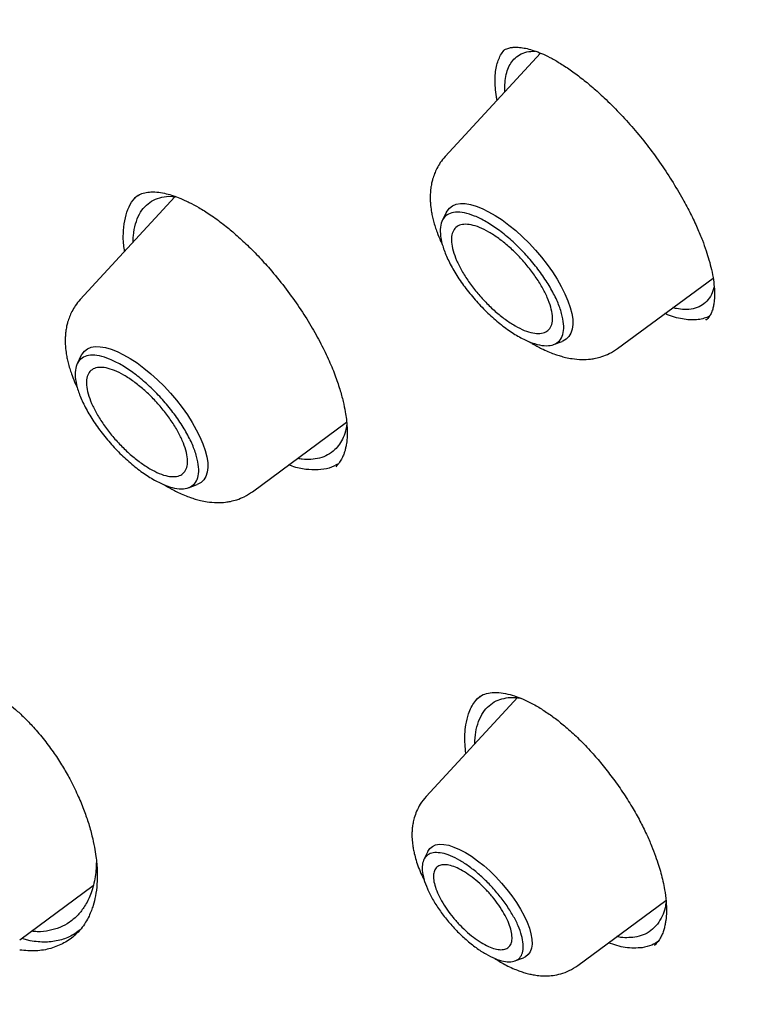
# Model space of a CAD drawing. Header units: millimetres. Extents: x 8 to 849, y 12 to 2010.
# Tile 17 of 111: x 666 to 676, y 742 to 755. Entities that reach past the tile are written whole.
import ezdxf

# ---------------------------------------------------------------- set-up
doc = ezdxf.new("R2010")
doc.units = ezdxf.units.MM

msp = doc.modelspace()

# ---------------------------------------------------------------- linework, layer by layer
at = {"color": 7, "linetype": 'Continuous', "lineweight": 30}
for p, q in [((673.127, 754.283), (671.886, 752.934)), ((668.364, 752.411), (667.129, 751.07)), ((667.84, 752.39), (667.844, 752.394)), ((668.284, 752.416), (668.377, 752.411)), ((671.902, 752.209), (671.848, 752.099)), ((674.132, 750.432), (675.377, 751.351)), ((675.281, 750.809), (675.278, 750.806)), ((675.298, 750.812), (675.282, 750.803)), ((673.298, 750.484), (673.412, 750.525)), ((667.144, 750.344), (667.091, 750.235)), ((669.375, 748.567), (670.602, 749.473)), ((668.541, 748.619), (668.655, 748.661)), ((672.831, 745.891), (671.637, 744.594)), ((672.303, 745.868), (672.307, 745.872)), ((671.66, 743.878), (671.609, 743.773)), ((666.341, 742.726), (667.3, 743.434)), ((673.614, 742.392), (674.764, 743.241)), ((666.477, 742.713), (666.367, 742.745)), ((674.624, 742.669), (674.613, 742.658)), ((672.795, 742.451), (672.905, 742.491))]:
    msp.add_line(p, q, dxfattribs=at)
at = {"color": 7, "linetype": 'Continuous', "lineweight": 30, "flags": 128}
for points in [[(671.902, 752.209), (671.91, 752.224), (671.941, 752.263), (671.98, 752.293), (672.028, 752.312), (672.084, 752.322), (672.146, 752.321), (672.215, 752.31), (672.29, 752.288), (672.369, 752.257), (672.452, 752.216), (672.539, 752.167), (672.627, 752.108), (672.716, 752.042), (672.805, 751.969), (672.893, 751.89), (672.979, 751.805), (673.062, 751.715), (673.141, 751.623), (673.215, 751.528), (673.284, 751.432), (673.346, 751.335), (673.4, 751.24), (673.447, 751.146), (673.486, 751.056), (673.516, 750.969), (673.536, 750.888), (673.548, 750.813), (673.55, 750.744), (673.542, 750.683), (673.525, 750.631), (673.499, 750.587), (673.464, 750.553), (673.42, 750.528), (673.412, 750.525)], [(667.144, 750.344), (667.153, 750.36), (667.184, 750.399), (667.223, 750.428), (667.271, 750.448), (667.326, 750.457), (667.389, 750.456), (667.458, 750.445), (667.533, 750.424), (667.612, 750.392), (667.695, 750.352), (667.782, 750.302), (667.87, 750.244), (667.959, 750.178), (668.048, 750.104), (668.136, 750.025), (668.222, 749.94), (668.305, 749.851), (668.384, 749.758), (668.458, 749.663), (668.527, 749.567), (668.588, 749.47), (668.643, 749.375), (668.69, 749.281), (668.729, 749.191), (668.759, 749.105), (668.779, 749.023), (668.791, 748.948), (668.793, 748.88), (668.785, 748.819), (668.768, 748.766), (668.742, 748.723), (668.707, 748.688), (668.663, 748.664), (668.655, 748.661)], [(671.66, 743.878), (671.66, 743.878), (671.686, 743.916), (671.72, 743.944), (671.762, 743.963), (671.812, 743.971), (671.869, 743.969), (671.932, 743.958), (672, 743.936), (672.073, 743.905), (672.149, 743.865), (672.228, 743.816), (672.308, 743.758), (672.388, 743.694), (672.468, 743.624), (672.545, 743.548), (672.62, 743.467), (672.691, 743.384), (672.756, 743.298), (672.816, 743.211), (672.87, 743.125), (672.916, 743.039), (672.954, 742.957), (672.983, 742.878), (673.004, 742.803), (673.016, 742.735), (673.018, 742.672), (673.011, 742.618), (672.995, 742.572), (672.969, 742.534), (672.935, 742.506), (672.905, 742.491)]]:
    msp.add_lwpolyline(points, dxfattribs=at)
at = {"color": 7, "linetype": 'Continuous', "lineweight": 30}
for points, knots in [([(700.128, 746.852), (700.186, 746.907), (700.299, 747.013), (700.438, 747.15), (700.552, 747.266), (700.657, 747.376), (700.76, 747.486), (700.86, 747.596), (700.959, 747.708), (701.059, 747.825), (701.163, 747.951), (701.276, 748.092), (701.396, 748.247), (701.52, 748.414), (701.632, 748.571), (701.731, 748.715), (701.817, 748.845), (701.9, 748.973), (701.979, 749.101), (702.054, 749.225), (702.122, 749.341), (702.178, 749.438), (702.223, 749.518), (702.263, 749.591), (702.307, 749.673), (702.357, 749.768), (702.412, 749.874), (702.469, 749.986), (702.53, 750.111), (702.594, 750.247), (702.661, 750.394), (702.726, 750.541), (702.787, 750.684), (702.842, 750.818), (702.889, 750.937), (702.927, 751.033), (702.956, 751.11), (702.98, 751.175), (703.005, 751.244), (703.035, 751.326), (703.068, 751.421), (703.105, 751.528), (703.143, 751.642), (703.181, 751.761), (703.22, 751.884), (703.258, 752.011), (703.295, 752.138), (703.329, 752.257), (703.357, 752.36), (703.379, 752.444), (703.397, 752.513), (703.414, 752.577), (703.431, 752.648), (703.451, 752.73), (703.473, 752.822), (703.504, 752.955), (703.543, 753.131), (703.587, 753.345), (703.63, 753.565), (703.669, 753.787), (703.706, 754.011), (703.74, 754.238), (703.77, 754.455), (703.795, 754.657), (703.815, 754.838), (703.833, 755.004), (703.847, 755.154), (703.86, 755.298), (703.873, 755.455), (703.886, 755.634), (703.899, 755.839), (703.911, 756.064), (703.921, 756.312), (703.927, 756.539), (703.931, 756.741), (703.933, 756.908), (703.934, 757.073), (703.934, 757.225), (703.933, 757.359), (703.931, 757.473), (703.93, 757.564), (703.928, 757.635), (703.927, 757.694), (703.925, 757.759), (703.923, 757.836), (703.92, 757.929), (703.916, 758.045), (703.91, 758.186), (703.902, 758.352), (703.892, 758.529), (703.877, 758.79), (703.852, 759.129), (703.816, 759.543), (703.778, 759.917), (703.74, 760.252), (703.703, 760.548), (703.665, 760.833), (703.627, 761.101), (703.591, 761.345), (703.556, 761.563), (703.528, 761.738), (703.505, 761.876), (703.487, 761.98), (703.47, 762.076), (703.452, 762.175), (703.432, 762.288), (703.408, 762.422), (703.379, 762.573), (703.347, 762.738), (703.305, 762.955), (703.25, 763.223), (703.182, 763.543), (703.109, 763.871), (703.022, 764.254), (702.914, 764.7), (702.783, 765.219), (702.663, 765.67), (702.56, 766.043), (702.479, 766.328), (702.394, 766.621), (702.307, 766.916), (702.212, 767.229), (702.114, 767.546), (702.014, 767.86), (701.922, 768.144), (701.839, 768.397), (701.774, 768.592), (701.725, 768.734), (701.694, 768.825), (701.671, 768.894), (701.654, 768.943), (701.64, 768.984), (701.624, 769.031), (701.597, 769.107), (701.559, 769.216), (701.508, 769.364), (701.444, 769.544), (701.368, 769.756), (701.28, 769.999), (701.179, 770.272), (701.066, 770.574), (700.945, 770.895), (700.793, 771.287), (700.618, 771.732), (700.42, 772.221), (700.23, 772.682), (700.048, 773.113), (699.887, 773.489), (699.745, 773.814), (699.624, 774.09), (699.509, 774.347), (699.401, 774.587), (699.277, 774.862), (699.127, 775.188), (698.945, 775.579), (698.746, 776.001), (698.529, 776.454), (698.293, 776.938), (698.05, 777.427), (697.803, 777.919), (697.551, 778.409), (697.285, 778.921), (697.011, 779.44), (696.736, 779.952), (696.47, 780.441), (696.204, 780.922), (695.942, 781.391), (695.683, 781.847), (695.438, 782.274), (695.207, 782.671), (694.997, 783.029), (694.808, 783.349), (694.635, 783.64), (694.461, 783.929), (694.28, 784.228), (694.065, 784.581), (693.812, 784.993), (693.517, 785.466), (693.191, 785.984), (692.832, 786.547), (692.437, 787.156), (692.019, 787.793), (691.587, 788.441), (691.081, 789.189), (690.503, 790.029), (689.852, 790.956), (689.202, 791.865), (688.552, 792.754), (687.905, 793.624), (687.145, 794.629), (686.26, 795.772), (685.241, 797.055), (684.203, 798.329), (683.146, 799.593), (682.077, 800.839), (680.999, 802.065), (679.913, 803.272), (678.812, 804.464), (677.755, 805.582), (676.744, 806.628), (675.781, 807.602), (674.811, 808.564), (673.834, 809.512), (672.85, 810.447), (671.925, 811.307), (671.055, 812.099), (670.239, 812.831), (669.404, 813.566), (668.55, 814.302), (667.679, 815.04), (666.877, 815.705), (666.16, 816.289), (665.54, 816.787), (664.944, 817.258), (664.375, 817.702), (663.832, 818.12), (663.324, 818.505), (662.851, 818.86), (662.407, 819.189), (661.972, 819.508), (661.535, 819.824), (661.17, 820.085), (660.881, 820.291), (660.668, 820.441), (660.454, 820.591), (660.237, 820.742), (660.016, 820.896), (659.786, 821.054), (659.54, 821.222), (659.275, 821.402), (658.987, 821.596), (658.676, 821.804), (658.327, 822.035), (657.939, 822.289), (657.51, 822.566), (657.052, 822.858), (656.567, 823.162), (656.054, 823.479), (655.513, 823.807), (654.945, 824.146), (654.559, 824.37), (654.361, 824.485)], [0, 0, 0, 0, 0.00328, 0.006388, 0.009271, 0.011821, 0.014047, 0.016721, 0.019258, 0.021891, 0.024848, 0.028057, 0.031554, 0.035263, 0.039126, 0.041959, 0.044759, 0.047516, 0.050229, 0.052891, 0.055318, 0.057422, 0.058849, 0.060242, 0.061891, 0.063803, 0.065974, 0.068236, 0.070486, 0.073334, 0.076163, 0.078975, 0.081756, 0.084289, 0.086494, 0.088372, 0.089618, 0.090694, 0.091928, 0.093409, 0.095137, 0.097096, 0.099146, 0.101254, 0.103422, 0.105648, 0.10793, 0.110032, 0.111808, 0.113258, 0.114303, 0.115339, 0.116547, 0.117927, 0.119479, 0.121204, 0.124648, 0.128232, 0.131823, 0.135422, 0.13903, 0.142645, 0.146238, 0.149309, 0.152124, 0.154682, 0.156986, 0.159089, 0.161301, 0.164157, 0.167237, 0.1706, 0.17428, 0.178277, 0.180659, 0.18314, 0.185618, 0.187824, 0.189746, 0.191382, 0.192734, 0.193641, 0.194389, 0.195282, 0.196388, 0.197705, 0.199234, 0.201308, 0.203676, 0.206215, 0.208724, 0.214564, 0.220216, 0.225679, 0.229733, 0.233676, 0.237507, 0.241062, 0.244253, 0.24708, 0.249542, 0.251071, 0.252415, 0.253576, 0.254768, 0.256231, 0.257932, 0.259894, 0.262041, 0.264215, 0.268157, 0.272173, 0.276265, 0.280465, 0.286407, 0.292753, 0.299505, 0.302828, 0.306241, 0.309743, 0.313329, 0.316787, 0.320853, 0.324545, 0.327864, 0.330809, 0.33338, 0.33466, 0.335759, 0.336561, 0.337064, 0.337434, 0.337982, 0.338717, 0.340059, 0.341765, 0.343836, 0.346272, 0.349073, 0.352179, 0.355636, 0.359395, 0.363097, 0.368925, 0.374407, 0.379543, 0.384333, 0.388778, 0.392027, 0.395063, 0.397886, 0.400496, 0.402978, 0.406915, 0.411175, 0.415758, 0.420664, 0.425892, 0.431443, 0.436458, 0.441709, 0.447198, 0.452854, 0.458304, 0.463494, 0.468425, 0.473548, 0.478358, 0.482853, 0.487033, 0.4909, 0.494136, 0.497114, 0.500067, 0.503206, 0.50653, 0.511165, 0.516118, 0.521389, 0.527391, 0.533758, 0.540488, 0.547311, 0.554052, 0.563931, 0.573628, 0.583142, 0.592475, 0.601625, 0.610608, 0.624277, 0.637945, 0.651612, 0.665278, 0.678944, 0.692366, 0.705788, 0.71921, 0.732632, 0.744022, 0.755412, 0.766802, 0.778193, 0.789584, 0.801008, 0.810159, 0.819491, 0.829005, 0.838699, 0.848576, 0.858633, 0.86588, 0.872896, 0.879615, 0.886038, 0.892164, 0.897993, 0.903218, 0.908178, 0.913019, 0.917957, 0.922994, 0.92538, 0.927787, 0.930216, 0.932666, 0.935138, 0.937754, 0.940494, 0.943502, 0.946777, 0.950319, 0.954129, 0.958696, 0.963597, 0.96883, 0.974397, 0.980298, 0.986531, 0.993099, 1, 1, 1, 1]), ([(616.139, 814.454), (616.148, 814.461), (616.236, 814.533), (616.411, 814.661), (616.663, 814.837), (616.924, 815.003), (617.192, 815.161), (617.467, 815.31), (617.749, 815.451), (618.039, 815.582), (618.335, 815.705), (618.639, 815.819), (618.949, 815.924), (619.266, 816.02), (619.59, 816.107), (619.921, 816.186), (620.259, 816.255), (620.603, 816.316), (620.953, 816.367), (621.31, 816.41), (621.674, 816.444), (622.043, 816.469), (622.419, 816.485), (622.802, 816.492), (623.19, 816.49), (623.584, 816.479), (623.985, 816.46), (624.391, 816.431), (624.803, 816.393), (625.221, 816.347), (625.644, 816.291), (626.073, 816.227), (626.507, 816.154), (626.947, 816.071), (627.392, 815.98), (627.842, 815.88), (628.297, 815.771), (628.758, 815.654), (629.223, 815.527), (629.692, 815.392), (630.167, 815.248), (630.646, 815.095), (631.13, 814.933), (631.617, 814.763), (632.109, 814.584), (632.606, 814.396), (633.106, 814.2), (633.61, 813.996), (634.118, 813.782), (634.629, 813.561), (635.144, 813.331), (635.663, 813.092), (636.185, 812.845), (636.71, 812.59), (637.238, 812.327), (637.769, 812.056), (638.303, 811.776), (638.839, 811.488), (639.378, 811.193), (639.92, 810.889), (640.464, 810.578), (641.01, 810.259), (641.559, 809.932), (642.109, 809.598), (642.661, 809.256), (643.215, 808.906), (643.771, 808.55), (644.328, 808.185), (644.886, 807.814), (645.446, 807.435), (646.007, 807.05), (646.569, 806.657), (647.131, 806.257), (647.695, 805.851), (648.259, 805.438), (648.823, 805.018), (649.388, 804.591), (649.953, 804.158), (650.518, 803.719), (651.083, 803.274), (651.648, 802.822), (652.213, 802.364), (652.778, 801.9), (653.341, 801.431), (653.905, 800.956), (654.467, 800.475), (655.029, 799.988), (655.589, 799.496), (656.148, 798.999), (656.707, 798.496), (657.263, 797.988), (657.818, 797.476), (658.372, 796.958), (658.924, 796.436), (659.474, 795.909), (660.022, 795.377), (660.567, 794.841), (661.111, 794.301), (661.652, 793.756), (662.191, 793.208), (662.727, 792.655), (663.26, 792.099), (663.791, 791.539), (664.318, 790.975), (664.843, 790.408), (665.364, 789.837), (665.882, 789.264), (666.396, 788.687), (666.907, 788.107), (667.414, 787.525), (667.918, 786.94), (668.418, 786.352), (668.913, 785.762), (669.405, 785.17), (669.892, 784.575), (670.375, 783.978), (670.854, 783.38), (671.328, 782.779), (671.798, 782.177), (672.262, 781.574), (672.722, 780.969), (673.177, 780.363), (673.627, 779.756), (674.072, 779.148), (674.512, 778.539), (674.946, 777.929), (675.375, 777.319), (675.798, 776.708), (676.216, 776.097), (676.628, 775.486), (677.034, 774.875), (677.434, 774.264), (677.828, 773.653), (678.216, 773.043), (678.598, 772.433), (678.974, 771.823), (679.344, 771.215), (679.707, 770.608), (680.064, 770.001), (680.414, 769.396), (680.757, 768.792), (681.094, 768.19), (681.424, 767.589), (681.747, 766.99), (682.063, 766.392), (682.372, 765.797), (682.674, 765.204), (682.969, 764.613), (683.257, 764.025), (683.537, 763.439), (683.811, 762.856), (684.076, 762.275), (684.335, 761.698), (684.586, 761.123), (684.829, 760.552), (685.065, 759.984), (685.293, 759.42), (685.513, 758.859), (685.726, 758.302), (685.931, 757.748), (686.128, 757.199), (686.317, 756.653), (686.498, 756.112), (686.671, 755.575), (686.837, 755.043), (686.994, 754.515), (687.143, 753.992), (687.284, 753.473), (687.417, 752.96), (687.542, 752.451), (687.659, 751.948), (687.768, 751.45), (687.868, 750.957), (687.96, 750.47), (688.044, 749.988), (688.12, 749.512), (688.187, 749.042), (688.246, 748.578), (688.297, 748.12), (688.34, 747.668), (688.374, 747.222), (688.4, 746.782), (688.418, 746.349), (688.428, 745.922), (688.429, 745.502), (688.422, 745.088), (688.406, 744.682), (688.383, 744.282), (688.351, 743.889), (688.311, 743.503), (688.263, 743.124), (688.207, 742.752), (688.142, 742.388), (688.07, 742.03), (687.989, 741.681), (687.9, 741.338), (687.803, 741.003), (687.698, 740.676), (687.584, 740.356), (687.463, 740.043), (687.334, 739.739), (687.196, 739.442), (687.051, 739.153), (686.897, 738.872), (686.736, 738.599), (686.567, 738.334), (686.389, 738.076), (686.204, 737.827), (686.011, 737.586), (685.809, 737.354), (685.657, 737.188), (685.57, 737.101), (685.555, 737.087)], [0, 0, 0, 0, 0.000549, 0.005418, 0.010285, 0.01515, 0.020012, 0.02487, 0.029723, 0.034572, 0.039416, 0.044255, 0.049089, 0.053919, 0.058743, 0.063563, 0.068378, 0.073189, 0.077997, 0.082801, 0.087602, 0.092401, 0.097197, 0.101991, 0.106783, 0.111573, 0.116363, 0.121151, 0.125938, 0.130724, 0.13551, 0.140296, 0.145081, 0.149866, 0.154651, 0.159436, 0.164221, 0.169007, 0.173792, 0.178578, 0.183364, 0.18815, 0.192937, 0.197724, 0.202511, 0.207299, 0.212087, 0.216876, 0.221665, 0.226454, 0.231244, 0.236034, 0.240824, 0.245615, 0.250407, 0.255198, 0.25999, 0.264783, 0.269575, 0.274368, 0.279162, 0.283956, 0.28875, 0.293544, 0.298339, 0.303133, 0.307929, 0.312724, 0.31752, 0.322316, 0.327112, 0.331908, 0.336705, 0.341501, 0.346298, 0.351095, 0.355893, 0.36069, 0.365488, 0.370286, 0.375084, 0.379882, 0.38468, 0.389479, 0.394277, 0.399076, 0.403874, 0.408673, 0.413472, 0.418271, 0.42307, 0.42787, 0.432669, 0.437468, 0.442268, 0.447067, 0.451867, 0.456666, 0.461466, 0.466266, 0.471065, 0.475865, 0.480665, 0.485465, 0.490265, 0.495064, 0.499864, 0.504664, 0.509464, 0.514264, 0.519064, 0.523863, 0.528663, 0.533463, 0.538263, 0.543062, 0.547862, 0.552662, 0.557461, 0.562261, 0.56706, 0.571859, 0.576659, 0.581458, 0.586257, 0.591056, 0.595855, 0.600654, 0.605453, 0.610251, 0.61505, 0.619848, 0.624647, 0.629445, 0.634243, 0.639041, 0.643838, 0.648636, 0.653433, 0.658231, 0.663028, 0.667824, 0.672621, 0.677417, 0.682213, 0.687009, 0.691805, 0.696601, 0.701396, 0.706191, 0.710985, 0.71578, 0.720574, 0.725368, 0.730161, 0.734954, 0.739747, 0.74454, 0.749332, 0.754123, 0.758915, 0.763706, 0.768496, 0.773287, 0.778076, 0.782866, 0.787655, 0.792443, 0.797231, 0.802019, 0.806807, 0.811593, 0.81638, 0.821166, 0.825952, 0.830738, 0.835523, 0.840308, 0.845092, 0.849877, 0.854662, 0.859446, 0.864231, 0.869015, 0.8738, 0.878586, 0.883372, 0.888158, 0.892946, 0.897734, 0.902524, 0.907315, 0.912109, 0.916904, 0.921702, 0.926502, 0.931306, 0.936113, 0.940924, 0.945738, 0.950557, 0.955381, 0.96021, 0.965043, 0.969881, 0.974725, 0.979573, 0.984427, 0.989284, 0.994145, 0.99901, 1, 1, 1, 1]), ([(672.563, 753.67), (672.56, 753.685), (672.549, 753.741), (672.539, 753.833), (672.535, 753.943), (672.542, 754.042), (672.558, 754.13), (672.583, 754.207), (672.617, 754.274), (672.647, 754.311), (672.663, 754.329)], [0, 0, 0, 0, 0.048407, 0.187447, 0.327945, 0.470438, 0.601172, 0.73271, 0.865921, 1, 1, 1, 1]), ([(672.656, 754.324), (672.666, 754.329), (672.685, 754.34), (672.713, 754.348), (672.737, 754.353), (672.759, 754.357), (672.783, 754.359), (672.808, 754.359), (672.839, 754.358), (672.874, 754.355), (672.913, 754.349), (672.968, 754.338), (673.042, 754.317), (673.141, 754.279), (673.251, 754.228), (673.376, 754.157), (673.514, 754.067), (673.66, 753.959), (673.809, 753.837), (673.974, 753.688), (674.153, 753.51), (674.341, 753.302), (674.518, 753.086), (674.685, 752.859), (674.842, 752.622), (674.976, 752.396), (675.086, 752.188), (675.171, 752.009), (675.237, 751.848), (675.287, 751.71), (675.327, 751.582), (675.36, 751.454), (675.384, 751.326), (675.394, 751.225), (675.397, 751.154), (675.396, 751.107), (675.394, 751.063), (675.389, 751.017), (675.38, 750.967), (675.363, 750.913), (675.338, 750.857), (675.312, 750.828), (675.298, 750.812)], [0, 0, 0, 0, 0.025377, 0.045799, 0.0612, 0.073552, 0.083092, 0.093755, 0.10555, 0.118436, 0.131319, 0.143729, 0.170815, 0.195947, 0.222837, 0.252081, 0.283469, 0.315125, 0.346724, 0.378207, 0.419766, 0.46048, 0.500319, 0.539641, 0.580323, 0.622702, 0.655587, 0.687735, 0.716564, 0.742054, 0.765285, 0.791353, 0.82084, 0.850207, 0.863985, 0.877166, 0.889754, 0.903449, 0.921291, 0.943322, 0.969542, 1, 1, 1, 1]), ([(672.78, 754.202), (672.805, 754.223), (672.853, 754.267), (672.947, 754.303), (673.022, 754.307), (673.059, 754.309)], [0, 0, 0, 0, 0.332054, 0.670684, 1, 1, 1, 1]), ([(672.665, 753.781), (672.665, 753.801), (672.662, 753.862), (672.67, 753.955), (672.693, 754.054), (672.729, 754.138), (672.763, 754.18), (672.78, 754.202)], [0, 0, 0, 0, 0.105546, 0.333856, 0.559038, 0.781087, 1, 1, 1, 1]), ([(671.886, 752.934), (671.864, 752.909), (671.823, 752.86), (671.779, 752.784), (671.746, 752.711), (671.724, 752.646), (671.71, 752.59), (671.702, 752.547), (671.696, 752.5), (671.691, 752.444), (671.691, 752.382), (671.694, 752.309), (671.703, 752.235), (671.717, 752.161), (671.734, 752.092), (671.755, 752.019), (671.786, 751.932), (671.815, 751.856), (671.842, 751.803), (671.849, 751.788)], [0, 0, 0, 0, 0.081711, 0.152718, 0.213043, 0.275144, 0.32034, 0.354777, 0.396095, 0.445419, 0.501397, 0.552559, 0.627866, 0.68371, 0.741917, 0.803593, 0.863934, 0.961481, 1, 1, 1, 1]), ([(667.839, 752.396), (667.859, 752.411), (667.897, 752.44), (667.967, 752.465), (668.024, 752.471), (668.051, 752.473)], [0, 0, 0, 0, 0.3537595, 0.6867743, 1, 1, 1, 1]), ([(668.051, 752.473), (668.084, 752.473), (668.147, 752.473), (668.246, 752.453), (668.338, 752.426), (668.42, 752.396), (668.489, 752.366), (668.572, 752.326), (668.681, 752.268), (668.829, 752.175), (668.984, 752.063), (669.14, 751.935), (669.292, 751.797), (669.448, 751.641), (669.617, 751.454), (669.792, 751.239), (669.966, 751), (670.121, 750.761), (670.253, 750.526), (670.363, 750.302), (670.449, 750.093), (670.513, 749.908), (670.557, 749.748), (670.584, 749.617), (670.6, 749.505), (670.61, 749.399), (670.61, 749.292), (670.602, 749.205), (670.59, 749.14), (670.578, 749.094), (670.563, 749.049), (670.542, 749), (670.509, 748.943), (670.477, 748.911), (670.459, 748.892)], [0, 0, 0, 0, 0.035231, 0.066308, 0.093131, 0.115604, 0.133656, 0.147939, 0.178462, 0.213447, 0.25284, 0.28526, 0.320261, 0.357205, 0.393746, 0.441447, 0.487875, 0.532934, 0.576604, 0.618987, 0.659181, 0.69574, 0.728632, 0.757853, 0.780021, 0.805762, 0.835053, 0.864771, 0.882249, 0.897871, 0.913509, 0.93552, 0.964363, 1, 1, 1, 1]), ([(667.708, 751.699), (667.704, 751.727), (667.689, 751.825), (667.691, 751.974), (667.713, 752.142), (667.763, 752.281), (667.821, 752.379), (667.869, 752.418), (667.885, 752.431)], [0, 0, 0, 0, 0.082298, 0.288358, 0.494326, 0.699064, 0.903247, 1, 1, 1, 1]), ([(667.819, 751.82), (667.819, 751.821), (667.819, 751.851), (667.825, 751.933), (667.847, 752.059), (667.897, 752.185), (667.968, 752.285), (668.057, 752.356), (668.162, 752.402), (668.243, 752.411), (668.284, 752.416)], [0, 0, 0, 0, 0.0046779, 0.0794342, 0.2403873, 0.3983372, 0.5532767, 0.7052012, 0.8541086, 1, 1, 1, 1]), ([(675.391, 751.238), (675.381, 751.202), (675.359, 751.128), (675.318, 751.076), (675.296, 751.049)], [0, 0, 0, 0, 0.476116, 1, 1, 1, 1]), ([(667.129, 751.07), (667.107, 751.044), (667.066, 750.996), (667.022, 750.919), (666.989, 750.847), (666.967, 750.781), (666.953, 750.726), (666.945, 750.682), (666.939, 750.635), (666.934, 750.579), (666.934, 750.517), (666.937, 750.444), (666.946, 750.37), (666.96, 750.296), (666.977, 750.227), (666.998, 750.155), (667.028, 750.068), (667.058, 749.991), (667.084, 749.938), (667.092, 749.923)], [0, 0, 0, 0, 0.081711, 0.152718, 0.213043, 0.275144, 0.32034, 0.354777, 0.396095, 0.445419, 0.501397, 0.552559, 0.627866, 0.68371, 0.741917, 0.803593, 0.863934, 0.961481, 1, 1, 1, 1]), ([(675.296, 751.049), (675.271, 751.027), (675.221, 750.982), (675.122, 750.947), (675.013, 750.938), (674.922, 750.946), (674.869, 750.96), (674.854, 750.965)], [0, 0, 0, 0, 0.238095, 0.48162, 0.730627, 0.921073, 1, 1, 1, 1]), ([(675.337, 750.861), (675.334, 750.86), (675.313, 750.842), (675.262, 750.825), (675.185, 750.807), (675.098, 750.803), (675.004, 750.811), (674.903, 750.833), (674.819, 750.858), (674.766, 750.881), (674.75, 750.888)], [0, 0, 0, 0, 0.019614, 0.170167, 0.321775, 0.476671, 0.63269, 0.783555, 0.935463, 1, 1, 1, 1]), ([(672.986, 750.52), (673.002, 750.51), (673.061, 750.473), (673.149, 750.428), (673.244, 750.385), (673.318, 750.357), (673.386, 750.335), (673.46, 750.315), (673.554, 750.297), (673.663, 750.287), (673.764, 750.292), (673.852, 750.306), (673.934, 750.327), (674.033, 750.366), (674.097, 750.409), (674.132, 750.432)], [0, 0, 0, 0, 0.041369, 0.154443, 0.230978, 0.298059, 0.354519, 0.412565, 0.48754, 0.592475, 0.689389, 0.742091, 0.811185, 0.897115, 1, 1, 1, 1]), ([(670.604, 749.448), (670.601, 749.426), (670.592, 749.362), (670.56, 749.274), (670.511, 749.184), (670.445, 749.106), (670.359, 749.044), (670.254, 749.001), (670.175, 748.992), (670.137, 748.988)], [0, 0, 0, 0, 0.08026, 0.22807, 0.370377, 0.507205, 0.681103, 0.845353, 1, 1, 1, 1]), ([(670.137, 748.988), (670.1, 748.987), (670.045, 748.985), (669.983, 748.996), (669.962, 749)], [0, 0, 0, 0, 0.65881, 1, 1, 1, 1]), ([(670.229, 748.85), (670.177, 748.851), (670.071, 748.852), (669.94, 748.879), (669.862, 748.909), (669.847, 748.915)], [0, 0, 0, 0, 0.446037, 0.889115, 1, 1, 1, 1]), ([(670.494, 748.931), (670.455, 748.91), (670.377, 748.867), (670.279, 748.856), (670.229, 748.85)], [0, 0, 0, 0, 0.496934, 1, 1, 1, 1]), ([(668.229, 748.655), (668.245, 748.645), (668.304, 748.608), (668.392, 748.563), (668.486, 748.52), (668.561, 748.492), (668.629, 748.47), (668.703, 748.45), (668.797, 748.432), (668.906, 748.423), (669.007, 748.427), (669.094, 748.441), (669.177, 748.463), (669.276, 748.501), (669.34, 748.544), (669.375, 748.567)], [0, 0, 0, 0, 0.041369, 0.154443, 0.230978, 0.298059, 0.354519, 0.412565, 0.48754, 0.592475, 0.689389, 0.742091, 0.811185, 0.897115, 1, 1, 1, 1]), ([(665.442, 746.185), (665.483, 746.176), (665.561, 746.16), (665.675, 746.119), (665.777, 746.074), (665.865, 746.029), (665.955, 745.977), (666.06, 745.909), (666.174, 745.824), (666.29, 745.727), (666.403, 745.623), (666.479, 745.542), (666.519, 745.499)], [0, 0, 0, 0, 0.1225875, 0.2312151, 0.325643, 0.4056064, 0.47226, 0.567788, 0.6871904, 0.780303, 0.8844552, 1, 1, 1, 1]), ([(672.304, 745.871), (672.329, 745.89), (672.379, 745.928), (672.442, 745.941), (672.473, 745.947)], [0, 0, 0, 0, 0.497114, 1, 1, 1, 1]), ([(672.473, 745.947), (672.51, 745.95), (672.579, 745.955), (672.697, 745.934), (672.813, 745.9), (672.937, 745.849), (673.067, 745.782), (673.205, 745.696), (673.341, 745.598), (673.482, 745.482), (673.636, 745.34), (673.787, 745.182), (673.932, 745.014), (674.067, 744.841), (674.2, 744.654), (674.321, 744.463), (674.424, 744.279), (674.508, 744.11), (674.575, 743.957), (674.627, 743.821), (674.667, 743.702), (674.699, 743.593), (674.726, 743.486), (674.75, 743.363), (674.767, 743.229), (674.772, 743.095), (674.765, 742.996), (674.753, 742.924), (674.739, 742.868), (674.721, 742.812), (674.694, 742.755), (674.66, 742.701), (674.63, 742.671), (674.614, 742.654)], [0, 0, 0, 0, 0.045061, 0.085414, 0.120884, 0.151701, 0.189925, 0.225648, 0.258821, 0.29298, 0.331472, 0.374343, 0.409364, 0.446792, 0.486572, 0.526233, 0.562826, 0.596385, 0.626927, 0.654446, 0.678934, 0.700839, 0.723851, 0.748763, 0.784577, 0.819803, 0.853462, 0.871158, 0.890483, 0.911425, 0.935005, 0.964464, 1, 1, 1, 1]), ([(672.156, 745.157), (672.152, 745.196), (672.142, 745.283), (672.142, 745.407), (672.155, 745.543), (672.192, 745.69), (672.254, 745.818), (672.317, 745.878), (672.341, 745.901)], [0, 0, 0, 0, 0.117152, 0.261903, 0.40282, 0.596223, 0.841901, 1, 1, 1, 1]), ([(672.272, 745.283), (672.272, 745.296), (672.273, 745.363), (672.29, 745.474), (672.331, 745.607), (672.395, 745.717), (672.476, 745.798), (672.571, 745.855), (672.644, 745.871), (672.68, 745.879)], [0, 0, 0, 0, 0.037932, 0.195194, 0.366153, 0.533197, 0.694524, 0.850125, 1, 1, 1, 1]), ([(672.68, 745.879), (672.719, 745.884), (672.778, 745.891), (672.845, 745.879), (672.868, 745.876)], [0, 0, 0, 0, 0.6601551, 1, 1, 1, 1]), ([(666.52, 745.499), (666.568, 745.443), (666.663, 745.334), (666.79, 745.161), (666.899, 744.992), (667.002, 744.812), (667.094, 744.625), (667.173, 744.435), (667.236, 744.256), (667.283, 744.09), (667.315, 743.942), (667.335, 743.82), (667.346, 743.715), (667.353, 743.592), (667.351, 743.45), (667.332, 743.302), (667.304, 743.19), (667.275, 743.104), (667.243, 743.03), (667.199, 742.949), (667.14, 742.864), (667.089, 742.815), (667.061, 742.788)], [0, 0, 0, 0, 0.061987, 0.120362, 0.175302, 0.226896, 0.290532, 0.348334, 0.400326, 0.455085, 0.501589, 0.539899, 0.572171, 0.605654, 0.665535, 0.725578, 0.778077, 0.808028, 0.844903, 0.889267, 0.94099, 1, 1, 1, 1]), ([(671.637, 744.594), (671.611, 744.562), (671.563, 744.503), (671.514, 744.407), (671.484, 744.323), (671.467, 744.25), (671.457, 744.185), (671.453, 744.124), (671.453, 744.055), (671.459, 743.985), (671.47, 743.913), (671.485, 743.842), (671.516, 743.728), (671.557, 743.614), (671.602, 743.53), (671.612, 743.512)], [0, 0, 0, 0, 0.107047, 0.194384, 0.273428, 0.331918, 0.388176, 0.443351, 0.497693, 0.577084, 0.636096, 0.692579, 0.770416, 0.948989, 1, 1, 1, 1]), ([(667.34, 743.761), (667.34, 743.743), (667.34, 743.699), (667.334, 743.618), (667.321, 743.52), (667.297, 743.414), (667.266, 743.319), (667.229, 743.236), (667.178, 743.145), (667.102, 743.046), (666.994, 742.953), (666.867, 742.884), (666.726, 742.843), (666.601, 742.827), (666.52, 742.836), (666.494, 742.839)], [0, 0, 0, 0, 0.031703, 0.075549, 0.145615, 0.215585, 0.284879, 0.345174, 0.40606, 0.508814, 0.622697, 0.730962, 0.838009, 0.949225, 1, 1, 1, 1]), ([(674.765, 743.227), (674.761, 743.198), (674.752, 743.128), (674.714, 743.028), (674.655, 742.926), (674.571, 742.844), (674.472, 742.786), (674.395, 742.769), (674.357, 742.761)], [0, 0, 0, 0, 0.108646, 0.267659, 0.451464, 0.642978, 0.825799, 1, 1, 1, 1]), ([(667.128, 742.857), (667.095, 742.832), (667.016, 742.771), (666.865, 742.717), (666.682, 742.688), (666.546, 742.704), (666.477, 742.713)], [0, 0, 0, 0, 0.19462, 0.461945, 0.729919, 1, 1, 1, 1]), ([(667.068, 742.795), (667.068, 742.794), (667.026, 742.748), (666.919, 742.683), (666.749, 742.609), (666.555, 742.574), (666.414, 742.586), (666.344, 742.593)], [0, 0, 0, 0, 0.000763, 0.249749, 0.498709, 0.748301, 1, 1, 1, 1]), ([(674.357, 742.761), (674.324, 742.758), (674.257, 742.751), (674.178, 742.756), (674.132, 742.767), (674.124, 742.768)], [0, 0, 0, 0, 0.458803, 0.911339, 1, 1, 1, 1]), ([(674.66, 742.706), (674.635, 742.688), (674.574, 742.648), (674.497, 742.633), (674.453, 742.624)], [0, 0, 0, 0, 0.422398, 1, 1, 1, 1]), ([(674.453, 742.624), (674.382, 742.619), (674.248, 742.61), (674.088, 742.662), (674.014, 742.687)], [0, 0, 0, 0, 0.533551, 1, 1, 1, 1]), ([(672.535, 742.482), (672.584, 742.452), (672.661, 742.403), (672.765, 742.355), (672.84, 742.324), (672.907, 742.302), (672.97, 742.284), (673.037, 742.27), (673.112, 742.259), (673.2, 742.256), (673.297, 742.262), (673.398, 742.283), (673.509, 742.323), (673.578, 742.368), (673.614, 742.392)], [0, 0, 0, 0, 0.137852, 0.22309, 0.297152, 0.35401, 0.413347, 0.46659, 0.531741, 0.615482, 0.692501, 0.782168, 0.884698, 1, 1, 1, 1])]:
    msp.add_open_spline(points, degree=3, knots=knots, dxfattribs=at)
for points in [[(673.404, 750.891), (673.415, 750.843), (673.436, 750.749), (673.429, 750.635), (673.394, 750.547), (673.328, 750.489), (673.235, 750.465), (673.119, 750.473), (672.984, 750.516), (672.836, 750.589), (672.679, 750.692), (672.52, 750.819), (672.365, 750.967), (672.221, 751.129), (672.092, 751.298), (671.983, 751.47), (671.899, 751.636), (671.844, 751.792), (671.818, 751.929), (671.823, 752.044), (671.859, 752.132), (671.925, 752.19), (672.018, 752.215), (672.134, 752.206), (672.268, 752.164), (672.417, 752.09), (672.574, 751.987), (672.733, 751.86), (672.887, 751.712), (673.032, 751.551), (673.161, 751.381), (673.269, 751.209), (673.355, 751.042), (673.388, 750.941), (673.404, 750.891)], [(673.263, 750.972), (673.272, 750.934), (673.289, 750.857), (673.283, 750.763), (673.254, 750.691), (673.2, 750.644), (673.125, 750.624), (673.03, 750.631), (672.919, 750.665), (672.798, 750.726), (672.669, 750.81), (672.539, 750.914), (672.413, 751.035), (672.295, 751.167), (672.189, 751.306), (672.1, 751.446), (672.032, 751.582), (671.986, 751.709), (671.965, 751.822), (671.969, 751.916), (671.999, 751.988), (672.052, 752.035), (672.128, 752.055), (672.223, 752.048), (672.334, 752.014), (672.455, 751.954), (672.583, 751.87), (672.713, 751.765), (672.84, 751.645), (672.958, 751.512), (673.064, 751.373), (673.152, 751.233), (673.222, 751.096), (673.249, 751.013), (673.263, 750.972)], [(668.647, 749.026), (668.658, 748.979), (668.679, 748.884), (668.672, 748.77), (668.637, 748.682), (668.571, 748.625), (668.478, 748.6), (668.362, 748.609), (668.227, 748.651), (668.079, 748.725), (667.922, 748.827), (667.763, 748.955), (667.608, 749.102), (667.464, 749.264), (667.335, 749.434), (667.226, 749.605), (667.142, 749.772), (667.086, 749.927), (667.061, 750.064), (667.066, 750.18), (667.102, 750.267), (667.168, 750.325), (667.26, 750.35), (667.376, 750.341), (667.511, 750.299), (667.66, 750.225), (667.817, 750.123), (667.976, 749.995), (668.13, 749.848), (668.275, 749.686), (668.404, 749.516), (668.512, 749.345), (668.598, 749.177), (668.631, 749.076), (668.647, 749.026)], [(668.039, 748.865), (667.997, 748.891), (667.913, 748.944), (667.782, 749.049), (667.656, 749.17), (667.537, 749.302), (667.432, 749.441), (667.343, 749.582), (667.275, 749.718), (667.229, 749.845), (667.208, 749.957), (667.212, 750.051), (667.242, 750.123), (667.295, 750.17), (667.371, 750.191), (667.466, 750.184), (667.576, 750.149), (667.698, 750.089), (667.826, 750.005), (667.956, 749.901), (668.083, 749.78), (668.201, 749.648), (668.307, 749.508), (668.396, 749.368), (668.464, 749.232), (668.51, 749.105), (668.531, 748.992), (668.527, 748.898), (668.497, 748.826), (668.443, 748.779), (668.367, 748.759), (668.272, 748.766), (668.162, 748.8), (668.08, 748.843), (668.039, 748.865)], [(672.882, 742.784), (672.891, 742.746), (672.908, 742.668), (672.903, 742.575), (672.873, 742.503), (672.82, 742.456), (672.744, 742.436), (672.649, 742.443), (672.539, 742.477), (672.417, 742.538), (672.289, 742.622), (672.159, 742.726), (672.032, 742.846), (671.914, 742.979), (671.808, 743.118), (671.719, 743.258), (671.651, 743.394), (671.605, 743.521), (671.584, 743.634), (671.588, 743.728), (671.618, 743.8), (671.672, 743.847), (671.748, 743.867), (671.842, 743.86), (671.953, 743.826), (672.075, 743.765), (672.203, 743.681), (672.333, 743.577), (672.459, 743.457), (672.578, 743.324), (672.683, 743.185), (672.772, 743.045), (672.842, 742.908), (672.869, 742.825), (672.882, 742.784)], [(672.378, 742.677), (672.345, 742.698), (672.279, 742.738), (672.178, 742.821), (672.08, 742.914), (671.988, 743.017), (671.905, 743.125), (671.836, 743.234), (671.783, 743.34), (671.748, 743.439), (671.731, 743.527), (671.734, 743.6), (671.758, 743.656), (671.799, 743.692), (671.858, 743.708), (671.932, 743.703), (672.018, 743.676), (672.113, 743.629), (672.212, 743.564), (672.313, 743.483), (672.412, 743.389), (672.504, 743.286), (672.586, 743.178), (672.655, 743.069), (672.708, 742.963), (672.744, 742.864), (672.76, 742.776), (672.757, 742.703), (672.734, 742.647), (672.692, 742.611), (672.633, 742.595), (672.559, 742.601), (672.474, 742.626), (672.41, 742.66), (672.378, 742.677)]]:
    msp.add_open_spline(points, degree=3, dxfattribs=at)

doc.saveas('drawing.dxf')
